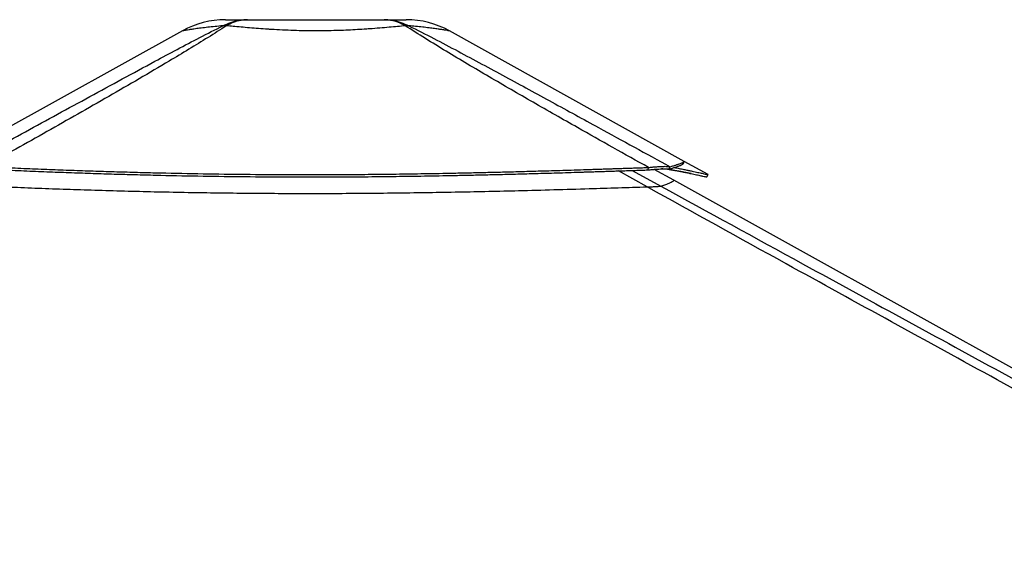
# Model space of a CAD drawing. Header units: millimetres. Extents: x 20 to 22981, y 40 to 19992.
# Tile 156 of 158: x 19974 to 21435, y 7194 to 7983. Entities that reach past the tile are written whole.
import ezdxf

# ---------------------------------------------------------------- set-up
doc = ezdxf.new("R2010")
doc.units = ezdxf.units.MM
doc.header["$LTSCALE"] = 2

msp = doc.modelspace()

# ---------------------------------------------------------------- linework, layer by layer
at = {"color": 7, "linetype": 'Continuous', "lineweight": 25}
for p, q in [((20215.55, 7966.35), (19831.72, 7753.15)), ((20960, 7772.72), (20611.76, 7966.33)), ((20995.23, 7753.14), (20960, 7772.72)), ((20906.61, 7760.04), (20906.86, 7763.64)), ((20944.36, 7744.8), (20915.5, 7760.85)), ((20934.92, 7761.72), (20936.98, 7761.33)), ((20937.25, 7761.18), (20938.98, 7764.78)), ((22735.7, 6748.91), (20944.36, 7744.8))]:
    msp.add_line(p, q, dxfattribs=at)
at = {"color": 8, "linetype": 'Continuous', "lineweight": 25}
for p, q in [((20904.91, 7734.86), (20862.44, 7758.57)), ((20882.74, 7759.24), (20925.14, 7736)), ((20939.34, 7760.04), (20937.25, 7761.18))]:
    msp.add_line(p, q, dxfattribs=at)
at = {"color": 7, "linetype": 'Continuous', "lineweight": 25, "flags": 128}
for points in [[(20958.15, 7768.91), (20959.12, 7770.67), (20960.09, 7772.42)], [(20993.31, 7749.63), (20994.28, 7751.38), (20995.25, 7753.13)]]:
    msp.add_lwpolyline(points, dxfattribs=at)
at = {"color": 7, "linetype": 'Continuous', "lineweight": 25}
for centre, radius, start, end in [((20279.64, 7850.96), 132, 90.00001, 119.05091), ((20279.64, 7850.96), 132, 90.00001, 119.0503), ((20278.41, 7924.62), 49.34, 86.96069, 93.01438), ((20548.87, 7924.57), 49.37, 86.97156, 93.02844), ((20547.62, 7850.96), 132, 60.92839, 89.99999), ((20547.62, 7850.96), 132, 60.92915, 89.99999)]:
    msp.add_arc(centre, radius, start, end, dxfattribs=at)
for points, knots in [([(19888.23, 7764.93), (19919.77, 7782.18), (19982.84, 7816.68), (20062.23, 7860.06), (20126.28, 7894.96), (20169.49, 7918.33), (20207.78, 7938.88), (20241.13, 7956.52), (20264.25, 7968.1), (20275.81, 7973.89)], [0, 0, 0, 0, 0.2498248, 0.4996602, 0.6246523, 0.7496417, 0.8331029, 0.916566, 1, 1, 1, 1]), ([(20281.02, 7973.88), (20271.97, 7968.12), (20253.87, 7956.6), (20225.28, 7939.03), (20191.21, 7918.53), (20151.58, 7895.19), (20091.22, 7860.25), (20014.87, 7816.8), (19953.21, 7782.22), (19922.39, 7764.93)], [0, 0, 0, 0, 0.0830755, 0.1661799, 0.2492822, 0.3742524, 0.4992252, 0.7496044, 1, 1, 1, 1]), ([(20275.81, 7973.89), (20279.68, 7975.67), (20287.45, 7979.26), (20299.75, 7982.34), (20308.14, 7982.75), (20312.35, 7982.96)], [0, 0, 0, 0, 0.3304598, 0.6637068, 1, 1, 1, 1]), ([(20279.64, 7982.96), (20279.81, 7982.96), (20280.15, 7982.96), (20282.89, 7982.96), (20287.3, 7982.96), (20293.69, 7982.96), (20301.82, 7982.96), (20308.84, 7982.96), (20312.35, 7982.96)], [0, 0, 0, 0, 0.1672509, 0.3349203, 0.5021153, 0.6679559, 0.8343213, 1, 1, 1, 1]), ([(20312.35, 7982.96), (20308.78, 7982.75), (20301.68, 7982.34), (20291.13, 7979.26), (20284.38, 7975.67), (20281.02, 7973.89)], [0, 0, 0, 0, 0.3362877, 0.6695345, 1, 1, 1, 1]), ([(20546.26, 7973.88), (20542.48, 7973.53), (20534.88, 7972.82), (20522.13, 7971.66), (20508.34, 7970.48), (20495.78, 7969.5), (20483.56, 7968.66), (20471.82, 7967.94), (20458, 7967.26), (20443.69, 7966.74), (20428.84, 7966.4), (20413.27, 7966.29), (20397.07, 7966.42), (20380.43, 7966.83), (20363.84, 7967.5), (20351.14, 7968.2), (20339.34, 7968.96), (20328.4, 7969.74), (20315.15, 7970.81), (20302.51, 7971.91), (20291.03, 7972.95), (20284.2, 7973.59), (20281.02, 7973.88)], [0, 0, 0, 0, 0.0549576, 0.1103181, 0.1670249, 0.2242321, 0.2551085, 0.3026777, 0.3505716, 0.3995016, 0.4487947, 0.4999722, 0.5549451, 0.6104354, 0.6675819, 0.7253037, 0.7448328, 0.7960513, 0.8476559, 0.9004307, 0.9535877, 1, 1, 1, 1]), ([(20312.35, 7982.96), (20317.21, 7982.96), (20326.95, 7982.96), (20343.07, 7982.96), (20359.97, 7982.96), (20377.54, 7982.96), (20395.5, 7982.96), (20413.64, 7982.96), (20431.78, 7982.96), (20449.75, 7982.96), (20467.31, 7982.96), (20484.21, 7982.96), (20500.32, 7982.96), (20510.06, 7982.96), (20514.92, 7982.96)], [0, 0, 0, 0, 0.08285848, 0.16606082, 0.24900052, 0.33258553, 0.41640766, 0.50003658, 0.58366206, 0.66748072, 0.75106236, 0.83398119, 0.91716235, 1, 1, 1, 1]), ([(20546.26, 7973.88), (20542.9, 7975.67), (20536.15, 7979.26), (20525.59, 7982.34), (20518.49, 7982.75), (20514.92, 7982.96)], [0, 0, 0, 0, 0.33046395, 0.66371069, 1, 1, 1, 1]), ([(20514.92, 7982.96), (20519.14, 7982.75), (20527.53, 7982.34), (20539.83, 7979.26), (20547.61, 7975.67), (20551.48, 7973.88)], [0, 0, 0, 0, 0.3362893, 0.669536, 1, 1, 1, 1]), ([(20514.92, 7982.96), (20518.43, 7982.96), (20525.45, 7982.96), (20533.58, 7982.96), (20539.95, 7982.96), (20544.43, 7982.96), (20546.9, 7982.96), (20547.91, 7982.96), (20547.62, 7982.96), (20547.62, 7982.96)], [0, 0, 0, 0, 0.1656451, 0.3319771, 0.4977845, 0.6649174, 0.8325241, 0.9997446, 1, 1, 1, 1]), ([(20906.86, 7763.64), (20871.72, 7783.36), (20814.43, 7815.51), (20735.73, 7860.36), (20681.41, 7891.76), (20638.55, 7917.02), (20606.89, 7936), (20575.76, 7955.08), (20556.09, 7967.61), (20546.26, 7973.88)], [0, 0, 0, 0, 0.2839175, 0.4627989, 0.6416931, 0.7312098, 0.8207246, 0.9103698, 1, 1, 1, 1]), ([(20551.48, 7973.88), (20563.89, 7967.64), (20588.72, 7955.16), (20624.5, 7936.13), (20659.86, 7917.18), (20706.48, 7891.9), (20764.17, 7860.44), (20845.56, 7815.93), (20903.65, 7784.13), (20938.98, 7764.78)], [0, 0, 0, 0, 0.08976387, 0.17954257, 0.26951032, 0.35947995, 0.53975346, 0.72004589, 1, 1, 1, 1]), ([(20938.98, 7764.78), (20939.92, 7765.05), (20941.75, 7765.56), (20944.19, 7766.28), (20946.37, 7766.94), (20948.32, 7767.56), (20950.07, 7768.13), (20951.64, 7768.66), (20953.44, 7769.28), (20955.3, 7769.97), (20957.06, 7770.68), (20958.56, 7771.36), (20959.6, 7771.94), (20960.11, 7772.31), (20960.09, 7772.41), (20960.09, 7772.42)], [0, 0, 0, 0, 0.0736207, 0.1422831, 0.2073618, 0.27005, 0.3306566, 0.3897153, 0.447296, 0.5499516, 0.6493992, 0.7462866, 0.8728284, 0.9965215, 1, 1, 1, 1]), ([(19922.39, 7764.93), (19934.52, 7764.37), (19958.14, 7763.28), (19992.99, 7761.8), (20026.5, 7760.47), (20059.05, 7759.28), (20090.83, 7758.2), (20122.05, 7757.25), (20152.81, 7756.4), (20194.11, 7755.38), (20245.95, 7754.36), (20308.45, 7753.53), (20363.28, 7753.16), (20410.68, 7753.1), (20450.85, 7753.21), (20491.51, 7753.48), (20532.84, 7753.92), (20575.09, 7754.54), (20611.45, 7755.2), (20641.79, 7755.83), (20665.99, 7756.38), (20690.94, 7756.99), (20716.86, 7757.67), (20739.7, 7758.31), (20759.36, 7758.88), (20775.66, 7759.37), (20792.79, 7759.89), (20806.72, 7760.33), (20817.37, 7760.67), (20824.47, 7760.89), (20831.98, 7761.14), (20839.96, 7761.4), (20847.53, 7761.65), (20855.09, 7761.9), (20863, 7762.16), (20872.34, 7762.47), (20882.2, 7762.8), (20891.59, 7763.12), (20899.68, 7763.39), (20904.62, 7763.56), (20906.86, 7763.64)], [0, 0, 0, 0, 0.0376744, 0.0733454, 0.1076573, 0.1408366, 0.173241, 0.2049401, 0.2361659, 0.266948, 0.3305396, 0.3934096, 0.4561274, 0.4962194, 0.5366209, 0.577492, 0.6190796, 0.6616072, 0.7054231, 0.7292998, 0.7537277, 0.7789877, 0.8052209, 0.8327103, 0.8486975, 0.865302, 0.8825876, 0.9011495, 0.9080222, 0.915265, 0.9229518, 0.9310783, 0.93979, 0.9462363, 0.9543523, 0.9641226, 0.9750181, 0.9847567, 0.9930794, 1, 1, 1, 1]), ([(19922.63, 7761.33), (19934.76, 7760.78), (19958.37, 7759.7), (19993.21, 7758.23), (20026.7, 7756.91), (20059.23, 7755.73), (20091, 7754.66), (20122.21, 7753.71), (20152.95, 7752.87), (20194.23, 7751.86), (20246.03, 7750.85), (20308.51, 7750.03), (20363.3, 7749.67), (20410.68, 7749.6), (20450.84, 7749.71), (20491.47, 7749.98), (20532.77, 7750.42), (20575.01, 7751.03), (20611.34, 7751.69), (20641.67, 7752.31), (20665.86, 7752.86), (20690.8, 7753.46), (20716.7, 7754.14), (20739.53, 7754.77), (20759.18, 7755.33), (20775.48, 7755.81), (20792.6, 7756.33), (20806.52, 7756.77), (20817.17, 7757.1), (20824.26, 7757.33), (20831.77, 7757.57), (20839.74, 7757.82), (20847.31, 7758.07), (20854.87, 7758.32), (20862.77, 7758.58), (20872.11, 7758.89), (20881.97, 7759.21), (20891.35, 7759.53), (20899.44, 7759.8), (20904.37, 7759.96), (20906.61, 7760.04)], [0, 0, 0, 0, 0.0376722, 0.0733413, 0.1076519, 0.1408301, 0.1732338, 0.2049325, 0.2361582, 0.2669403, 0.3305328, 0.3934041, 0.4561237, 0.496217, 0.5366196, 0.5774919, 0.6190805, 0.6616089, 0.7054254, 0.7293024, 0.7537304, 0.7789904, 0.8052235, 0.8327128, 0.8486998, 0.8653041, 0.8825895, 0.9011511, 0.9080236, 0.9152664, 0.922953, 0.9310794, 0.9397909, 0.9462371, 0.954353, 0.9641231, 0.9750184, 0.984757, 0.9930795, 1, 1, 1, 1]), ([(20906.61, 7760.04), (20908.52, 7760.23), (20912.26, 7760.59), (20917.57, 7761.03), (20922.47, 7761.36), (20926.35, 7761.55), (20929.29, 7761.62), (20931.52, 7761.63), (20934.64, 7761.56), (20936.15, 7761.34), (20937.25, 7761.18)], [0, 0, 0, 0, 0.1266703, 0.249099, 0.378503, 0.5071412, 0.5904199, 0.6749487, 0.7611858, 1, 1, 1, 1]), ([(20906.86, 7763.64), (20908.83, 7763.84), (20912.7, 7764.25), (20918.21, 7764.73), (20923.31, 7765.09), (20927.37, 7765.28), (20930.47, 7765.35), (20932.81, 7765.34), (20936.13, 7765.24), (20937.78, 7764.98), (20938.98, 7764.78)], [0, 0, 0, 0, 0.12647875, 0.24901052, 0.37872872, 0.50773697, 0.59120468, 0.67583737, 0.76205471, 1, 1, 1, 1]), ([(20939.34, 7760.04), (20938.61, 7760.23), (20937.16, 7760.59), (20934.09, 7761.03), (20930.54, 7761.36), (20927.64, 7761.47), (20926.28, 7761.53)], [0, 0, 0, 0, 0.25676118, 0.50492471, 0.76722728, 1, 1, 1, 1]), ([(20937.25, 7761.18), (20938.19, 7761.45), (20939.99, 7761.97), (20942.42, 7762.7), (20944.58, 7763.37), (20946.51, 7764), (20948.24, 7764.57), (20949.8, 7765.11), (20951.58, 7765.75), (20953.42, 7766.44), (20955.16, 7767.16), (20956.65, 7767.85), (20957.67, 7768.44), (20958.17, 7768.81), (20958.15, 7768.91), (20958.15, 7768.91)], [0, 0, 0, 0, 0.0737659, 0.1425623, 0.2077665, 0.2705744, 0.3312956, 0.3904651, 0.4481527, 0.5509968, 0.6506244, 0.747685, 0.8744503, 0.9983597, 1, 1, 1, 1]), ([(20937.44, 7761.24), (20940.11, 7760.72), (20945.44, 7759.67), (20952.56, 7758.23), (20959, 7756.91), (20964.69, 7755.73), (20969.74, 7754.66), (20974.2, 7753.71), (20978.13, 7752.87), (20982.79, 7751.86), (20987.48, 7750.85), (20991.25, 7750.03), (20993.06, 7749.66), (20993.23, 7749.64), (20993.29, 7749.63)], [0, 0, 0, 0, 0.0722361, 0.1446532, 0.214312, 0.2816721, 0.3474594, 0.4118156, 0.4752113, 0.5377065, 0.6668149, 0.794459, 0.9217951, 1, 1, 1, 1]), ([(20970.07, 7754.59), (20969.59, 7754.69), (20968.38, 7754.92), (20966.24, 7755.33), (20963.7, 7755.81), (20960.91, 7756.33), (20958.54, 7756.77), (20956.68, 7757.1), (20955.42, 7757.33), (20954.06, 7757.57), (20952.6, 7757.82), (20951.18, 7758.07), (20949.75, 7758.32), (20948.23, 7758.58), (20946.4, 7758.89), (20944.43, 7759.21), (20942.52, 7759.53), (20940.85, 7759.8), (20939.81, 7759.96), (20939.34, 7760.04)], [0, 0, 0, 0, 0.0595652, 0.1494394, 0.242783, 0.3399559, 0.4443034, 0.4829385, 0.523655, 0.5668665, 0.6125508, 0.6615242, 0.6977622, 0.7433876, 0.7983119, 0.8595617, 0.9143085, 0.961095, 1, 1, 1, 1]), ([(20945.33, 7763.62), (20945.91, 7763.5), (20949.14, 7762.86), (20954.33, 7761.81), (20960.82, 7760.47), (20966.53, 7759.28), (20971.59, 7758.2), (20976.07, 7757.25), (20980.01, 7756.4), (20984.69, 7755.38), (20989.4, 7754.35), (20993.19, 7753.53), (20995, 7753.15), (20995.17, 7753.14), (20995.24, 7753.13)], [0, 0, 0, 0, 0.016878, 0.0936167, 0.1674319, 0.2388105, 0.3085218, 0.376716, 0.443892, 0.5101133, 0.6469179, 0.7821698, 0.9170943, 1, 1, 1, 1]), ([(19924.35, 7736.15), (19938.11, 7735.55), (19965.66, 7734.37), (20007.23, 7732.74), (20048.99, 7731.25), (20091.65, 7729.88), (20135.17, 7728.65), (20179.53, 7727.58), (20224.01, 7726.7), (20268.56, 7726.01), (20313.17, 7725.52), (20357.82, 7725.22), (20402.5, 7725.12), (20447.18, 7725.22), (20491.84, 7725.49), (20536.46, 7725.95), (20581.04, 7726.58), (20625.55, 7727.36), (20669.99, 7728.29), (20717.05, 7729.4), (20766.73, 7730.72), (20815.95, 7732.13), (20862.02, 7733.53), (20890.61, 7734.41), (20904.91, 7734.86)], [0, 0, 0, 0, 0.0428772, 0.0857728, 0.1287238, 0.1716931, 0.2168732, 0.2620742, 0.3072542, 0.3524544, 0.3976344, 0.4428339, 0.4880138, 0.5332125, 0.5783923, 0.6235901, 0.6687698, 0.7139665, 0.759146, 0.8043414, 0.8578872, 0.9114563, 0.9557228, 1, 1, 1, 1]), ([(20904.91, 7734.86), (20906.27, 7734.9), (20908.99, 7734.99), (20912.86, 7735.13), (20916.37, 7735.28), (20920.14, 7735.48), (20922.9, 7735.67), (20924.56, 7735.86), (20924.94, 7735.95), (20925.14, 7736)], [0, 0, 0, 0, 0.1225406, 0.2449218, 0.3685602, 0.4921423, 0.7096135, 0.8546893, 1, 1, 1, 1]), ([(22952.47, 6612.47), (22745.9, 6725.34), (22341.01, 6946.57), (21831.56, 7225.19), (21424.28, 7448.43), (21146.26, 7601.1), (20973.55, 7696.81), (20904.91, 7734.86)], [0, 0, 0, 0, 0.3022185, 0.5923722, 0.7456383, 0.8989047, 1, 1, 1, 1])]:
    msp.add_open_spline(points, degree=3, knots=knots, dxfattribs=at)
at = {"color": 8, "linetype": 'Continuous', "lineweight": 25}
for points, knots in [([(20275.81, 7973.89), (20271.83, 7973.53), (20263.82, 7972.83), (20253.01, 7971.67), (20243.19, 7970.49), (20235.95, 7969.52), (20230.07, 7968.68), (20225.35, 7967.96), (20221.09, 7967.28), (20217.92, 7966.76), (20216.1, 7966.45), (20215.3, 7966.31), (20215.55, 7966.35), (20215.55, 7966.35)], [0, 0, 0, 0, 0.1099252, 0.2206564, 0.3340805, 0.4485054, 0.5101154, 0.6052689, 0.7010718, 0.7989473, 0.897549, 0.9998936, 1, 1, 1, 1]), ([(20611.76, 7966.33), (20611.76, 7966.33), (20612, 7966.29), (20611.12, 7966.44), (20608.87, 7966.82), (20604.77, 7967.5), (20600.29, 7968.2), (20595.22, 7968.95), (20589.71, 7969.73), (20581.54, 7970.8), (20572.14, 7971.9), (20562.09, 7972.95), (20554.85, 7973.58), (20551.48, 7973.88)], [0, 0, 0, 0, 0.0001065, 0.110049, 0.2210262, 0.3353158, 0.4507556, 0.4897853, 0.5922108, 0.6954083, 0.8009459, 0.9072478, 1, 1, 1, 1]), ([(20925.14, 7736), (20927.25, 7736.71), (20931.47, 7738.14), (20936.63, 7740.15), (20940.79, 7741.96), (20943.52, 7743.42), (20944.78, 7744.39), (20944.44, 7744.6), (20944.3, 7744.69)], [0, 0, 0, 0, 0.1616648, 0.323361, 0.5056616, 0.6879627, 0.8702643, 1, 1, 1, 1]), ([(20925.14, 7736), (20995.29, 7697.58), (21170.73, 7601.48), (21450.62, 7448.43), (21660.46, 7333.76), (21765.38, 7276.43)], [0, 0, 0, 0, 0.2498695, 0.6249343, 1, 1, 1, 1])]:
    msp.add_open_spline(points, degree=3, knots=knots, dxfattribs=at)

doc.saveas('drawing.dxf')
